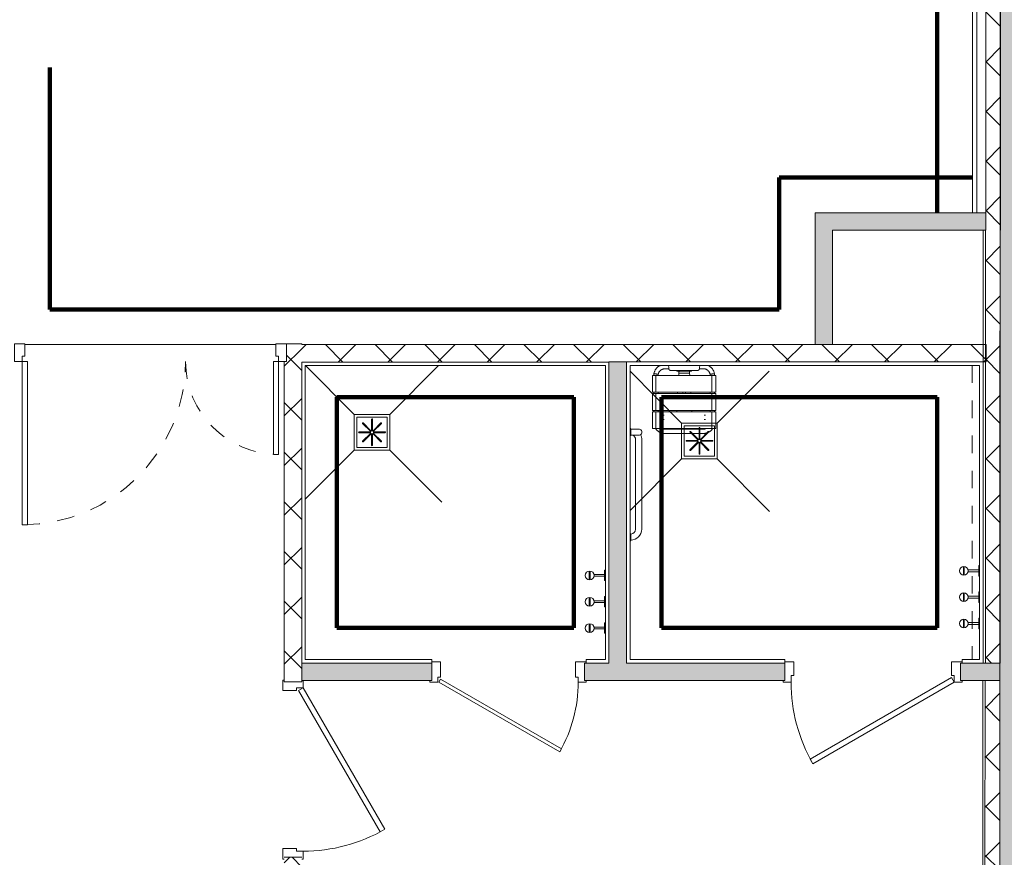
# Model space of a CAD drawing. Header units: metres. Extents: x 82 to 222, y -4 to 154.
# Tile 201 of 214: x 186.76 to 192.37, y 114.82 to 119.6. Entities that reach past the tile are written whole.
import ezdxf

# ---------------------------------------------------------------- set-up
doc = ezdxf.new("R2010")
doc.units = ezdxf.units.M
doc.linetypes.add('Tiret', pattern=[0.0025, 0.00125, -0.00125])
for name, color, linetype, lineweight, true_color in [('A-AREA', 9, 'Tiret', 5, 0x808080), ('A-DETL', 7, 'Continuous', 5, 0x00a600), ('A-DOOR-FRAM', 7, 'Continuous', 5, 0x2a2a2a)]:
    doc.layers.add(name, color=color, linetype=linetype, lineweight=lineweight, true_color=true_color)
for name, color, linetype, lineweight in [('A-DOOR', 7, 'Continuous', 5), ('A-FLOR', 7, 'Continuous', 5), ('A-WALL', 7, 'Continuous', 5), ('I-FURN', 7, 'Continuous', 5), ('I-WALL', 7, 'Continuous', 5), ('P-SANR-FIXT', 7, 'Continuous', 5)]:
    doc.layers.add(name, color=color, linetype=linetype, lineweight=lineweight)
doc.layers.add('A-WALL-PATT', color=7, linetype='Continuous', true_color=0x2a2a2a)
pattern_1 = [(45, (-9.11556, 107.194), (-0.14142136, 0.14142136), []), (135, (-9.11556, 107.194), (-0.14142136, -0.14142136), [])]

# ---------------------------------------------------------------- blocks, each defined once
blk = doc.blocks.new('Grz_porte 1V recouvrement 30_ - 93x204-V100-DCE-Plan de reperage des murs- rez de rue-200 - Dépendante 1')
at = {"layer": 'A-DOOR'}
for p, q in [((-0.3554, -0.497), (0.45, -0.032)), ((0.465, -0.058), (0.45, -0.032)), ((0.465, -0.058), (-0.3404, -0.523)), ((-0.3404, -0.523), (-0.3554, -0.497))]:
    blk.add_line(p, q, dxfattribs=at)
blk.add_arc((0.465, -0.058), 0.93, 180, 210, dxfattribs=at)
at = {"layer": 'A-DOOR-FRAM', "color": 7}
for p, q in [((-0.45, 0.058), (-0.51, 0.058)), ((-0.51, 0.058), (-0.51, 0.05)), ((-0.45, -0.02), (-0.45, 0.058)), ((0.51, 0.058), (0.45, 0.058)), ((0.45, 0.058), (0.45, -0.02)), ((0.51, 0.05), (0.51, 0.058)), ((-0.51, -0.05), (-0.51, -0.058)), ((-0.465, -0.058), (-0.465, -0.02)), ((-0.465, -0.02), (-0.45, -0.02)), ((0.45, -0.02), (0.465, -0.02)), ((0.465, -0.02), (0.465, -0.058)), ((-0.51, -0.058), (-0.465, -0.058)), ((0.465, -0.058), (0.5064, -0.058))]:
    blk.add_line(p, q, dxfattribs=at)
blk = doc.blocks.new('OMD_Porte 2V tunnel - 140x204 _occulus-5373049-DCE-Plan de reperage des murs- rez de rue-200 - Dépendante 1')
at = {"layer": 'A-DOOR'}
for p, q in [((-0.765, 0.05), (-0.825, 0.05)), ((-0.825, 0.05), (-0.825, -0.05)), ((-0.765, -0.02), (-0.765, 0.05)), ((0.725, 0.05), (0.665, 0.05)), ((0.665, 0.05), (0.665, -0.02)), ((0.725, -0.05), (0.725, 0.05)), ((-0.825, -0.05), (-0.78, -0.05)), ((-0.78, -0.05), (-0.78, -0.02)), ((-0.78, -0.02), (-0.765, -0.02)), ((-0.78, -0.98), (-0.78, -0.05)), ((-0.78, -0.05), (-0.75, -0.05)), ((-0.75, -0.05), (-0.75, -0.98)), ((0.65, -0.58), (0.65, -0.05)), ((0.65, -0.05), (0.68, -0.05)), ((0.665, -0.02), (0.68, -0.02)), ((0.68, -0.02), (0.68, -0.05)), ((0.68, -0.05), (0.68, -0.58)), ((0.68, -0.05), (0.725, -0.05)), ((0.68, -0.58), (0.65, -0.58)), ((-0.75, -0.98), (-0.78, -0.98))]:
    blk.add_line(p, q, dxfattribs=at)
at = {"layer": 'A-DOOR', "linetype": 'Tiret'}
for centre, radius, start, end in [((-0.78, -0.05), 0.93, 270, 0), ((0.68, -0.05), 0.53, 180, 270)]:
    blk.add_arc(centre, radius, start, end, dxfattribs=at)
blk = doc.blocks.new('Grz_porte 1V recouvrement 30_ - 93x204-4777654-DCE-Plan de reperage des murs- rez de rue-200 - Dépendante 1')
at = {"layer": 'A-DOOR'}
for p, q in [((-0.3554, -0.497), (0.45, -0.032)), ((0.465, -0.058), (0.45, -0.032)), ((0.465, -0.058), (-0.3404, -0.523)), ((-0.3404, -0.523), (-0.3554, -0.497))]:
    blk.add_line(p, q, dxfattribs=at)
blk.add_arc((0.465, -0.058), 0.93, 180, 210, dxfattribs=at)
at = {"layer": 'A-DOOR-FRAM', "color": 7}
for p, q in [((-0.45, 0.058), (-0.5, 0.058)), ((-0.45, -0.02), (-0.45, 0.058)), ((0.51, 0.058), (0.45, 0.058)), ((0.45, 0.058), (0.45, -0.02)), ((-0.51, -0.05), (-0.51, -0.058)), ((-0.465, -0.058), (-0.465, -0.02)), ((-0.465, -0.02), (-0.45, -0.02)), ((0.45, -0.02), (0.465, -0.02)), ((0.465, -0.02), (0.465, -0.058)), ((0.51, -0.058), (0.51, -0.05)), ((-0.51, -0.058), (-0.465, -0.058)), ((0.465, -0.058), (0.51, -0.058))]:
    blk.add_line(p, q, dxfattribs=at)
blk = doc.blocks.new('Grz_patère - Grz_patère-V116-DCE-Plan de reperage des murs- rez de rue-200 - Dépendante 1')
at = {"layer": 'I-FURN'}
for p, q in [((0.005, 0.03), (0, 0.03)), ((0.005, -0.03), (0.005, 0.03)), ((0.0655, 0.005), (0.005, 0.005)), ((0.088, -0.025), (0.088, 0.025)), ((0.092, -0.025), (0.092, 0.025)), ((0, -0.03), (0.005, -0.03)), ((0.005, -0.005), (0.0655, -0.005))]:
    blk.add_line(p, q, dxfattribs=at)
blk.add_circle((0.09, 0), 0.025, dxfattribs=at)
blk = doc.blocks.new('siege rabattable 3D - Type 1-V123-DCE-Plan de reperage des murs- rez de rue-200 - Dépendante 1')
at = {"layer": 'I-FURN'}
for p, q in [((0.015, -0.089), (0.0379, -0.089)), ((0.0486, -0.0991), (0.0486, -0.0985)), ((0.0486, -0.0991), (0.2014, -0.0991)), ((0.083, -0.1005), (0.083, -0.1024)), ((0.083, -0.1024), (0.167, -0.1024)), ((0.0957, -0.1034), (0.1548, -0.1034)), ((0.167, -0.1024), (0.167, -0.1005)), ((0.2014, -0.0985), (0.2014, -0.0991)), ((0.2122, -0.089), (0.2352, -0.089)), ((-0.055, -0.127), (-0.055, -0.2224)), ((-0.037, -0.127), (-0.0549, -0.127)), ((-0.0474, -0.1175), (-0.0474, -0.127)), ((0.283, -0.127), (-0.037, -0.127)), ((-0.037, -0.127), (-0.037, -0.2224)), ((-0.0226, -0.127), (-0.0226, -0.1197)), ((0.095, -0.114), (0.0941, -0.127)), ((0.095, -0.114), (0.1556, -0.114)), ((0.1565, -0.127), (0.1556, -0.114)), ((0.2727, -0.1197), (0.2727, -0.127)), ((0.305, -0.127), (0.283, -0.127)), ((0.283, -0.127), (0.283, -0.2224)), ((0.2975, -0.127), (0.2975, -0.1175)), ((0.305, -0.2224), (0.305, -0.127)), ((-0.0549, -0.2224), (-0.037, -0.2224)), ((-0.0474, -0.2224), (-0.0474, -0.2305)), ((-0.037, -0.2224), (0.283, -0.2224)), ((-0.0226, -0.2305), (-0.0226, -0.2224)), ((0.0874, -0.2224), (0.0868, -0.2305)), ((0.1637, -0.2305), (0.1632, -0.2224)), ((0.2727, -0.2224), (0.2727, -0.2305)), ((0.283, -0.2224), (0.305, -0.2224)), ((0.2975, -0.2305), (0.2975, -0.2224)), ((-0.055, -0.2305), (-0.055, -0.3259)), ((-0.037, -0.2305), (-0.0549, -0.2305)), ((0.283, -0.2305), (-0.037, -0.2305)), ((-0.037, -0.2305), (-0.037, -0.3259)), ((0.305, -0.2305), (0.283, -0.2305)), ((0.283, -0.2305), (0.283, -0.3259)), ((0.305, -0.3259), (0.305, -0.2305)), ((-0.055, -0.3334), (-0.055, -0.4288)), ((-0.0549, -0.3259), (-0.037, -0.3259)), ((-0.037, -0.3334), (-0.0549, -0.3334)), ((-0.0474, -0.3259), (-0.0474, -0.3334)), ((-0.037, -0.3259), (0.283, -0.3259)), ((0.283, -0.3334), (-0.037, -0.3334)), ((-0.037, -0.3334), (-0.037, -0.4288)), ((-0.0226, -0.3334), (-0.0226, -0.3259)), ((0.0826, -0.3334), (0.0826, -0.3259)), ((0.1679, -0.3259), (0.1679, -0.3334)), ((0.2727, -0.3259), (0.2727, -0.3334)), ((0.283, -0.3259), (0.305, -0.3259)), ((0.305, -0.3334), (0.283, -0.3334)), ((0.283, -0.3334), (0.283, -0.4288)), ((0.2975, -0.3334), (0.2975, -0.3259)), ((0.305, -0.4288), (0.305, -0.3334)), ((0.0102, -0.3538), (0.003, -0.3538)), ((0.003, -0.3779), (0.0102, -0.3779)), ((0.2464, -0.3538), (0.2392, -0.3538)), ((0.2392, -0.3779), (0.2464, -0.3779)), ((-0.0549, -0.4288), (-0.037, -0.4288)), ((-0.037, -0.4288), (0.283, -0.4288)), ((0.2356, -0.4325), (0.0145, -0.4325)), ((0.283, -0.4288), (0.305, -0.4288)), ((0.0145, -0.4574), (0.2356, -0.4574))]:
    blk.add_line(p, q, dxfattribs=at)
at = {"layer": 'I-FURN', "flags": 128}
for points in [[(-0.0119, -0.0702), (-0.0142, -0.0713), (-0.0164, -0.0725), (-0.0186, -0.0738), (-0.0207, -0.0752), (-0.0228, -0.0767), (-0.0248, -0.0782), (-0.0267, -0.0798), (-0.0286, -0.0815), (-0.0303, -0.0833), (-0.0321, -0.0852), (-0.0337, -0.0871), (-0.0353, -0.089), (-0.0368, -0.0911), (-0.0382, -0.0932), (-0.0395, -0.0953), (-0.0407, -0.0975), (-0.0419, -0.0998), (-0.0429, -0.1021), (-0.0439, -0.1044), (-0.0448, -0.1068), (-0.0455, -0.1092), (-0.0462, -0.1116), (-0.0468, -0.1141), (-0.0473, -0.1166), (-0.0474, -0.1175)], [(-0.0226, -0.1197), (-0.0223, -0.1182), (-0.0219, -0.1167), (-0.0214, -0.1152), (-0.0209, -0.1138), (-0.0204, -0.1124), (-0.0197, -0.111), (-0.019, -0.1096), (-0.0183, -0.1083), (-0.0175, -0.1069), (-0.0167, -0.1057), (-0.0158, -0.1044), (-0.0149, -0.1032), (-0.0139, -0.102), (-0.0128, -0.1009), (-0.0118, -0.0998), (-0.0106, -0.0988), (-0.0095, -0.0978), (-0.0083, -0.0968), (-0.007, -0.0959), (-0.0058, -0.095), (-0.0044, -0.0942), (-0.0031, -0.0935), (-0.0017, -0.0928), (-0.0004, -0.0922), (0.0011, -0.0916), (0.0025, -0.0911), (0.004, -0.0906), (0.0054, -0.0902), (0.0069, -0.0898), (0.0084, -0.0895), (0.01, -0.0893), (0.0115, -0.0891), (0.013, -0.089), (0.0145, -0.089), (0.015, -0.089)], [(0.0957, -0.1034), (0.0957, -0.1042), (0.0956, -0.1058), (0.0954, -0.1081), (0.0952, -0.1109), (0.095, -0.114)], [(0.0961, -0.0985), (0.0959, -0.101), (0.0958, -0.1027), (0.0957, -0.1034)], [(0.1548, -0.1034), (0.1548, -0.1027), (0.1547, -0.101), (0.1545, -0.0985)], [(0.1556, -0.114), (0.1554, -0.1109), (0.1552, -0.1081), (0.155, -0.1058), (0.1549, -0.1042), (0.1548, -0.1034)], [(0.2352, -0.089), (0.2367, -0.089), (0.2382, -0.0891), (0.2397, -0.0892), (0.2413, -0.0895), (0.2428, -0.0897), (0.2443, -0.0901), (0.2458, -0.0905), (0.2472, -0.0909), (0.2487, -0.0914), (0.2501, -0.092), (0.2515, -0.0926), (0.2529, -0.0933), (0.2542, -0.094), (0.2555, -0.0948), (0.2568, -0.0957), (0.2581, -0.0966), (0.2593, -0.0975), (0.2604, -0.0985), (0.2616, -0.0995), (0.2627, -0.1006), (0.2637, -0.1017), (0.2647, -0.1029), (0.2657, -0.1041), (0.2666, -0.1053), (0.2674, -0.1066), (0.2682, -0.1079), (0.269, -0.1092), (0.2697, -0.1106), (0.2703, -0.112), (0.2709, -0.1134), (0.2714, -0.1149), (0.2719, -0.1163), (0.2723, -0.1178), (0.2726, -0.1193), (0.2727, -0.1197)], [(0.2975, -0.1175), (0.2971, -0.115), (0.2966, -0.1126), (0.2959, -0.1101), (0.2952, -0.1077), (0.2944, -0.1053), (0.2934, -0.103), (0.2924, -0.1007), (0.2913, -0.0984), (0.2901, -0.0962), (0.2888, -0.094), (0.2874, -0.0919), (0.286, -0.0898), (0.2844, -0.0878), (0.2828, -0.0859), (0.2811, -0.084), (0.2794, -0.0822), (0.2775, -0.0805), (0.2756, -0.0788), (0.2736, -0.0772), (0.2716, -0.0757), (0.2695, -0.0743), (0.2674, -0.073), (0.2652, -0.0717), (0.2629, -0.0706), (0.2606, -0.0695)], [(-0.038, -0.4283), (-0.0366, -0.4304), (-0.0352, -0.4324), (-0.0336, -0.4343), (-0.0321, -0.4362), (-0.0304, -0.4381), (-0.0286, -0.4398), (-0.0268, -0.4415), (-0.0249, -0.4431), (-0.023, -0.4447), (-0.021, -0.4461), (-0.0189, -0.4475), (-0.0168, -0.4488), (-0.0147, -0.45), (-0.0125, -0.4512), (-0.0102, -0.4522), (-0.0079, -0.4531), (-0.0056, -0.454), (-0.0032, -0.4547), (-0.0008, -0.4554), (0.0016, -0.456), (0.004, -0.4564), (0.0065, -0.4568), (0.0089, -0.4571), (0.0114, -0.4573), (0.0139, -0.4573), (0.0145, -0.4574)], [(0.0145, -0.4325), (0.0131, -0.4325), (0.0116, -0.4324), (0.0101, -0.4323), (0.0086, -0.4321), (0.0072, -0.4318), (0.0057, -0.4315), (0.0043, -0.4311), (0.0029, -0.4306), (0.0015, -0.4302), (0.0001, -0.4296), (-0.0013, -0.429)], [(0.2518, -0.4288), (0.2504, -0.4294), (0.249, -0.43), (0.2476, -0.4305), (0.2462, -0.431), (0.2448, -0.4314), (0.2433, -0.4317), (0.2419, -0.432), (0.2404, -0.4322), (0.2389, -0.4324), (0.2375, -0.4325), (0.236, -0.4325), (0.2356, -0.4325)], [(0.2356, -0.4574), (0.238, -0.4573), (0.2405, -0.4572), (0.243, -0.4569), (0.2454, -0.4566), (0.2479, -0.4561), (0.2503, -0.4556), (0.2527, -0.4549), (0.2551, -0.4542), (0.2574, -0.4534), (0.2597, -0.4525), (0.262, -0.4514), (0.2642, -0.4503), (0.2664, -0.4492), (0.2685, -0.4479), (0.2706, -0.4465), (0.2726, -0.4451), (0.2745, -0.4436), (0.2764, -0.442), (0.2783, -0.4403), (0.28, -0.4386), (0.2817, -0.4367), (0.2833, -0.4349), (0.2849, -0.4329), (0.2863, -0.4309), (0.2877, -0.4289)]]:
    blk.add_lwpolyline(points, dxfattribs=at)
at = {"layer": 'I-FURN'}
for centre, start, end in [((-0.0026, -0.0843), 9.4726, 20.8401), ((0.2526, -0.0843), 159.1599, 170.5274)]:
    blk.add_arc(centre, 0.0404, start, end, dxfattribs=at)
for points in [[(0.0373, -0.0777), (0.0375, -0.0793), (0.0379, -0.0825), (0.0378, -0.0856), (0.0377, -0.0871)], [(0.083, -0.1005), (0.0835, -0.1), (0.084, -0.0993), (0.0846, -0.0985)], [(0.1654, -0.0985), (0.1659, -0.0993), (0.1664, -0.1), (0.167, -0.1005)], [(0.2123, -0.0871), (0.2122, -0.0856), (0.2122, -0.0825), (0.2125, -0.0793), (0.2128, -0.0777)], [(-0.0234, -0.1196), (-0.0239, -0.1196), (-0.0253, -0.1194), (-0.0287, -0.1191), (-0.0328, -0.1187), (-0.0372, -0.1183), (-0.0413, -0.118), (-0.0447, -0.1177), (-0.0469, -0.1176), (-0.0474, -0.1175), (-0.0474, -0.1175)], [(0.2735, -0.1196), (0.274, -0.1196), (0.2754, -0.1194), (0.2788, -0.1191), (0.2829, -0.1187), (0.2873, -0.1183), (0.2915, -0.118), (0.2948, -0.1177), (0.297, -0.1176), (0.2975, -0.1175), (0.2975, -0.1175)], [(0.1175, -0.2305), (0.1176, -0.2278), (0.1178, -0.2251), (0.118, -0.2224)], [(0.118, -0.2224), (0.1178, -0.2251), (0.1176, -0.2278), (0.1175, -0.2305)], [(0.1326, -0.2224), (0.1328, -0.2251), (0.1329, -0.2278), (0.133, -0.2305)], [(0.133, -0.2305), (0.1329, -0.2278), (0.1328, -0.2251), (0.1326, -0.2224)]]:
    blk.add_open_spline(points, degree=3, dxfattribs=at)
for points, knots in [([(0.0377, -0.0871), (0.0377, -0.0876), (0.0378, -0.0885), (0.038, -0.0899), (0.0383, -0.0909), (0.0386, -0.0917), (0.0388, -0.0923), (0.0391, -0.0929), (0.0395, -0.0936), (0.0403, -0.0947), (0.0413, -0.0956), (0.0421, -0.0963), (0.0426, -0.0966), (0.043, -0.0969), (0.0433, -0.0971), (0.0436, -0.0972), (0.0438, -0.0973), (0.0442, -0.0975), (0.0446, -0.0977), (0.045, -0.0979), (0.0454, -0.098), (0.0457, -0.0981), (0.0461, -0.0981), (0.0465, -0.0982), (0.0473, -0.0983), (0.0481, -0.0984), (0.0486, -0.0985)], [0, 0, 0, 0, 0.071429, 0.142857, 0.214286, 0.25, 0.285714, 0.321429, 0.357143, 0.428571, 0.571429, 0.607143, 0.642857, 0.678571, 0.696429, 0.714286, 0.732143, 0.75, 0.785714, 0.821429, 0.839286, 0.857143, 0.875, 0.892857, 0.928571, 1, 1, 1, 1]), ([(0.2014, -0.0985), (0.202, -0.0984), (0.2027, -0.0983), (0.2035, -0.0982), (0.204, -0.0981), (0.2043, -0.0981), (0.2046, -0.098), (0.205, -0.0979), (0.2055, -0.0977), (0.2059, -0.0975), (0.2062, -0.0973), (0.2065, -0.0972), (0.2067, -0.0971), (0.2071, -0.0969), (0.2075, -0.0966), (0.2079, -0.0963), (0.2088, -0.0956), (0.2096, -0.0948), (0.2103, -0.0939), (0.2106, -0.0934), (0.211, -0.0929), (0.2112, -0.0923), (0.2115, -0.0917), (0.2118, -0.0909), (0.2122, -0.0894), (0.2123, -0.0881), (0.2123, -0.0871)], [0, 0, 0, 0, 0.071429, 0.107143, 0.125, 0.142857, 0.160714, 0.178571, 0.214286, 0.25, 0.267857, 0.285714, 0.303571, 0.321429, 0.357143, 0.392857, 0.428571, 0.571429, 0.607143, 0.642857, 0.678571, 0.714286, 0.75, 0.785714, 0.857143, 1, 1, 1, 1])]:
    blk.add_open_spline(points, degree=3, knots=knots, dxfattribs=at)
blk = doc.blocks.new('OMD_Siphondouche - 80x80-V124-DCE-Plan de reperage des murs- rez de rue-200 - Dépendante 1')
at = {"layer": 'P-SANR-FIXT'}
for p, q in [((-0.1018, 0.1019), (-0.4, 0.4012)), ((0.1018, 0.1019), (0.3949, 0.3961)), ((-0.1019, -0.1017), (-0.1019, 0.1017)), ((-0.1019, 0.1017), (0.1019, 0.1017)), ((-0.0866, -0.0865), (-0.0866, 0.0865)), ((-0.0866, 0.0865), (0.0866, 0.0865)), ((-0.0022, 0.0104), (-0.0022, 0.074)), ((0.0022, 0.0104), (0.0022, 0.074)), ((0.0866, 0.0865), (0.0866, -0.0865)), ((0.1019, 0.1017), (0.1019, -0.1017)), ((-0.0104, 0.0022), (-0.074, 0.0022)), ((-0.0089, 0.0058), (-0.0539, 0.0508)), ((-0.0058, 0.0089), (-0.0508, 0.0539)), ((0.0058, 0.0089), (0.0508, 0.0539)), ((0.0089, 0.0058), (0.0539, 0.0508)), ((0.0104, 0.0022), (0.074, 0.0022)), ((-0.0104, -0.0022), (-0.074, -0.0022)), ((-0.0089, -0.0058), (-0.0539, -0.0508)), ((-0.0058, -0.0089), (-0.0508, -0.0539)), ((-0.0022, -0.0104), (-0.0022, -0.074)), ((0.0022, -0.0104), (0.0022, -0.074)), ((0.0058, -0.0089), (0.0508, -0.0539)), ((0.0089, -0.0058), (0.0539, -0.0508)), ((0.0104, -0.0022), (0.074, -0.0022)), ((-0.1018, -0.1019), (-0.3965, -0.3977)), ((0.1019, -0.1017), (-0.1019, -0.1017)), ((0.0866, -0.0865), (-0.0866, -0.0865)), ((0.1018, -0.1019), (0.3951, -0.3963))]:
    blk.add_line(p, q, dxfattribs=at)
for centre, start, end in [((0, 0.074), 359.151, 180.849), ((-0.074, 0), 89.151, 270.849), ((-0.0523, 0.0523), 44.1511, 225.849), ((-0.0104, 0), 270, 90), ((-0.0074, 0.0074), 225, 45), ((0, 0.0104), 180, 0), ((0.0074, 0.0074), 135, 315), ((0.0104, 0), 90, 270), ((0.0523, 0.0523), 314.151, 135.8489), ((0.074, 0), 269.151, 90.849), ((-0.0523, -0.0523), 134.1511, 315.849), ((-0.0074, -0.0074), 315, 135), ((0, -0.0104), 0, 180), ((0.0074, -0.0074), 45, 225), ((0.0523, -0.0523), 224.151, 45.849), ((0, -0.074), 179.151, 0.849)]:
    blk.add_arc(centre, 0.00219, start, end, dxfattribs=at)
blk = doc.blocks.new('OMD_barre d_appui - Type 1-4236662-DCE-Plan de reperage des murs- rez de rue-200 - Dépendante 1')
at = {"layer": 'P-SANR-FIXT'}
for p, q in [((-0.1902, 0.0744), (-0.1902, 0.1193)), ((-0.1552, 0.0744), (-0.1552, 0.1192)), ((0.38, 0.1369), (-0.13, 0.1369)), ((-0.1902, 0.0744), (-0.1946, 0.07)), ((-0.1552, 0.0744), (-0.1902, 0.0744)), ((-0.1509, 0.07), (-0.1552, 0.0744)), ((0.38, 0.1019), (-0.13, 0.1019)), ((0.4075, 0.0744), (0.4039, 0.07)), ((0.4448, 0.0744), (0.4075, 0.0744)), ((0.4491, 0.07), (0.4448, 0.0744))]:
    blk.add_line(p, q, dxfattribs=at)
for centre, radius, start, end in [((-0.1727, 0.1193), 0.0175, 359.3618, 180), ((-0.13, 0.0743), 0.0625, 90.017, 117.3668), ((0.38, 0.0744), 0.0625, 360, 90), ((-0.13, 0.0744), 0.0275, 89.9739, 156.5493), ((0.38, 0.0744), 0.0275, 0.0003, 90)]:
    blk.add_arc(centre, radius, start, end, dxfattribs=at)
blk = doc.blocks.new('Grz_porte 1V recouvrement 30_ - 80x204-4237088-DCE-Plan de reperage des murs- rez de rue-200 - Dépendante 1')
at = {"layer": 'A-DOOR'}
for p, q in [((-0.2941, 0.4558), (-0.3041, 0.4385)), ((0.395, 0.058), (-0.2941, 0.4558)), ((-0.3041, 0.4385), (0.385, 0.0407)), ((0.395, 0.058), (0.385, 0.0407))]:
    blk.add_line(p, q, dxfattribs=at)
blk.add_arc((0.4, 0.058), 0.8, 150.179, 180, dxfattribs=at)
at = {"layer": 'A-DOOR-FRAM', "color": 7}
for p, q in [((-0.445, 0.058), (-0.4, 0.058)), ((-0.445, 0.05), (-0.445, 0.058)), ((-0.4, 0.058), (-0.4, 0.03)), ((0.4, 0.058), (0.445, 0.058)), ((0.4, 0.03), (0.4, 0.058)), ((0.445, 0.058), (0.445, 0.05)), ((-0.4, 0.03), (-0.385, 0.03)), ((-0.385, 0.03), (-0.385, -0.058)), ((0.385, 0.03), (0.4, 0.03)), ((0.385, -0.058), (0.385, 0.03)), ((-0.385, -0.058), (-0.445, -0.058)), ((0.435, -0.058), (0.385, -0.058))]:
    blk.add_line(p, q, dxfattribs=at)
blk = doc.blocks.new('Grz_patère - Grz_patère-V125-DCE-Plan de reperage des murs- rez de rue-200 - Dépendante 1')
at = {"layer": 'I-FURN'}
for p, q in [((0.005, 0.03), (0, 0.03)), ((0.005, -0.03), (0.005, 0.03)), ((0.0655, 0.005), (0.005, 0.005)), ((0.088, -0.025), (0.088, 0.025)), ((0.092, -0.025), (0.092, 0.025)), ((0, -0.03), (0.005, -0.03)), ((0.005, -0.005), (0.0655, -0.005))]:
    blk.add_line(p, q, dxfattribs=at)
blk.add_circle((0.09, 0), 0.025, dxfattribs=at)
blk = doc.blocks.new('OMD_Siphondouche - 80x80-1819164-DCE-Plan de reperage des murs- rez de rue-200 - Dépendante 1')
at = {"layer": 'P-SANR-FIXT'}
for p, q in [((-0.1018, 0.1019), (-0.3788, 0.38)), ((0.1018, 0.1019), (0.3788, 0.38)), ((-0.1019, 0.1017), (-0.1019, -0.1017)), ((0.1019, 0.1017), (-0.1019, 0.1017)), ((-0.0866, 0.0865), (-0.0866, -0.0865)), ((0.0866, 0.0865), (-0.0866, 0.0865)), ((-0.0022, 0.0104), (-0.0022, 0.074)), ((0.0022, 0.0104), (0.0022, 0.074)), ((0.0866, -0.0865), (0.0866, 0.0865)), ((0.1019, -0.1017), (0.1019, 0.1017)), ((-0.0104, 0.0022), (-0.074, 0.0022)), ((-0.0089, 0.0058), (-0.0539, 0.0508)), ((-0.0058, 0.0089), (-0.0508, 0.0539)), ((0.0058, 0.0089), (0.0508, 0.0539)), ((0.0089, 0.0058), (0.0539, 0.0508)), ((0.0104, 0.0022), (0.074, 0.0022)), ((-0.0104, -0.0022), (-0.074, -0.0022)), ((-0.0089, -0.0058), (-0.0539, -0.0508)), ((-0.0058, -0.0089), (-0.0508, -0.0539)), ((-0.0022, -0.0104), (-0.0022, -0.074)), ((0.0022, -0.0104), (0.0022, -0.074)), ((0.0058, -0.0089), (0.0508, -0.0539)), ((0.0089, -0.0058), (0.0539, -0.0508)), ((0.0104, -0.0022), (0.074, -0.0022)), ((-0.1018, -0.1019), (-0.3802, -0.3813)), ((-0.1019, -0.1017), (0.1019, -0.1017)), ((-0.0866, -0.0865), (0.0866, -0.0865)), ((0.1018, -0.1019), (0.3968, -0.398))]:
    blk.add_line(p, q, dxfattribs=at)
for centre, start, end in [((0, 0.074), 359.151, 180.849), ((-0.074, 0), 89.151, 270.849), ((-0.0523, 0.0523), 44.151, 225.8489), ((-0.0104, 0), 270, 90), ((-0.0074, 0.0074), 225, 45), ((0, 0.0104), 180, 360), ((0.0074, 0.0074), 135, 315), ((0.0104, 0), 90, 270), ((0.0523, 0.0523), 314.151, 135.849), ((0.074, 0), 269.151, 90.849), ((-0.0523, -0.0523), 134.151, 315.8489), ((-0.0074, -0.0074), 315, 135), ((0, -0.0104), 360, 180), ((0.0074, -0.0074), 45, 225), ((0.0523, -0.0523), 224.1511, 45.849), ((0, -0.074), 179.151, 0.849)]:
    blk.add_arc(centre, 0.00219, start, end, dxfattribs=at)
blk = doc.blocks.new('Grz_patère - Grz_patère-V126-DCE-Plan de reperage des murs- rez de rue-200 - Dépendante 1')
at = {"layer": 'I-FURN'}
for p, q in [((0, 0.03), (0, 0.0113)), ((0.005, 0.03), (0, 0.03)), ((0.005, -0.03), (0.005, 0.03)), ((0.0655, 0.005), (0.005, 0.005)), ((0.088, -0.025), (0.088, 0.025)), ((0.092, -0.025), (0.092, 0.025)), ((0, -0.03), (0.005, -0.03)), ((0.005, -0.005), (0.0655, -0.005))]:
    blk.add_line(p, q, dxfattribs=at)
blk.add_circle((0.09, 0), 0.025, dxfattribs=at)

msp = doc.modelspace()

# ---------------------------------------------------------------- hatches: boundary and pattern name
at = {"layer": 'A-WALL-PATT'}
h = msp.add_hatch(color=256, dxfattribs=at)
h.paths.add_polyline_path([(192.3465, 111.0892), (192.6465, 111.0893), (192.6508, 132.2266), (192.3518, 132.2267), (192.3465, 111.0893)])
h.paths.add_polyline_path([(192.6522, 133.8136), (192.6523, 134.391), (192.3523, 134.3909), (192.3522, 133.8136)])
at = {"layer": 'A-WALL-PATT', "lineweight": 5, "true_color": 0x7e7e7e}
h = msp.add_hatch(dxfattribs=at)
h.set_pattern_fill('FP_1', color=8, style=0, pattern_type=2)
h.set_pattern_definition(pattern_1)
h.paths.add_polyline_path([(192.3515, 118.3964), (192.3515, 130.8493), (192.2665, 130.8493), (192.2665, 118.3964), (192.3498, 118.3964)])
at = {"layer": 'A-WALL-PATT', "true_color": 0xc0c0c0}
for points in [[(191.2948, 117.7463), (191.3948, 117.7463), (191.3948, 118.4964), (191.2948, 118.4964), (191.2948, 118.3418)], [(192.2665, 118.3964), (192.2648, 118.4964), (191.3948, 118.4964), (191.3948, 118.3964), (192.2648, 118.3964)], [(190.2207, 115.9306), (190.2207, 117.646), (190.1207, 117.646), (190.1207, 115.9306)]]:
    msp.add_hatch(color=9, dxfattribs=at).paths.add_polyline_path(points)
at = {"layer": 'A-WALL-PATT', "lineweight": 5, "true_color": 0x7e7e7e}
h = msp.add_hatch(dxfattribs=at)
h.set_pattern_fill('FP_1', color=8, style=0, pattern_type=2)
h.set_pattern_definition(pattern_1)
h.paths.add_polyline_path([(192.3498, 115.9306), (192.3498, 118.3964), (192.2648, 118.3964), (192.2648, 115.9306), (192.3477, 115.9306)])
at = {"layer": 'A-WALL-PATT', "lineweight": 5}
h = msp.add_hatch(dxfattribs=at)
h.set_pattern_fill('FP_1', style=0, pattern_type=2)
h.set_pattern_definition(pattern_1)
h.paths.add_polyline_path([(188.2707, 111.3855), (188.3707, 111.3856), (188.3707, 114.8242), (188.2707, 114.8242), (188.2707, 111.4683)])
h.paths.add_polyline_path([(188.3707, 115.8242), (188.3707, 117.749), (188.2838, 117.749), (188.2838, 117.649), (188.2707, 117.649), (188.2707, 115.8242)])
h = msp.add_hatch(dxfattribs=at)
h.set_pattern_fill('FP_1', style=0, pattern_type=2)
h.set_pattern_definition(pattern_1)
h.paths.add_polyline_path([(188.3707, 117.6456), (192.2698, 117.6465), (192.2697, 117.7465), (188.3707, 117.7456), (188.3707, 117.646)])
at = {"layer": 'A-WALL-PATT', "true_color": 0xc0c0c0}
h = msp.add_hatch(color=9, dxfattribs=at)
h.paths.add_polyline_path([(192.1227, 115.8306), (192.3477, 115.8306), (192.3477, 115.9306), (192.1227, 115.9306)])
h.paths.add_polyline_path([(189.9807, 115.8306), (191.1227, 115.8306), (191.1227, 115.9306), (189.9807, 115.9306)])
h.paths.add_polyline_path([(188.3707, 115.8306), (189.1107, 115.8306), (189.1107, 115.9306), (188.3707, 115.9306)])
at = {"layer": 'A-WALL-PATT', "lineweight": 5, "true_color": 0x7e7e7e}
h = msp.add_hatch(dxfattribs=at)
h.set_pattern_fill('FP_1', color=8, style=0, pattern_type=2)
h.set_pattern_definition(pattern_1)
h.paths.add_polyline_path([(192.2616, 111.3865), (192.3466, 111.3865), (192.3477, 115.8306), (192.2627, 115.8306), (192.2616, 111.603)])

# ---------------------------------------------------------------- linework, layer by layer
at = {"layer": 'A-AREA'}
msp.add_line((192.1898, 117.6265), (192.1898, 115.9506), dxfattribs=at)
at = {"layer": 'A-DETL', "color": 43, "lineweight": 100, "true_color": 0xc0ab6b}
msp.add_line((191.9899, 118.4964), (191.9914, 130.8494), dxfattribs=at)
at = {"layer": 'A-DETL', "color": 163, "lineweight": 100, "true_color": 0x8080c0}
for p, q in [((186.9354, 119.3234), (186.9357, 117.9452)), ((191.0898, 117.9452), (191.0898, 118.6964)), ((191.0898, 118.6964), (192.1898, 118.6964)), ((186.9357, 117.9452), (191.0898, 117.9452))]:
    msp.add_line(p, q, dxfattribs=at)
at = {"layer": 'A-DETL', "color": 11, "lineweight": 100, "true_color": 0xff8040}
for p, q in [((188.5707, 117.4456), (189.9207, 117.4456)), ((188.5707, 116.1306), (188.5707, 117.4456)), ((189.9207, 117.4456), (189.9207, 116.1306)), ((190.4207, 117.4465), (190.4207, 116.1306)), ((191.9898, 117.4465), (190.4207, 117.4465)), ((191.9898, 116.1306), (191.9898, 117.4465)), ((189.9207, 116.1306), (188.5707, 116.1306)), ((190.4207, 116.1306), (191.9898, 116.1306))]:
    msp.add_line(p, q, dxfattribs=at)
at = {"layer": 'A-FLOR'}
msp.add_line((186.7938, 117.7452), (188.2238, 117.7456), dxfattribs=at)
at = {"layer": 'A-WALL', "lineweight": 9}
for p, q in [((192.2165, 130.8493), (192.2165, 118.4964)), ((192.2665, 130.8493), (192.2665, 118.3964)), ((192.2665, 118.4964), (192.1915, 118.4964)), ((192.2665, 118.3964), (192.2518, 118.3964)), ((192.2648, 118.3964), (192.2648, 115.9306)), ((191.3948, 117.7463), (191.2948, 117.7463)), ((190.2207, 117.646), (190.1207, 117.646)), ((188.3707, 115.8306), (188.3707, 115.9306)), ((192.3477, 115.9306), (192.2518, 115.9306)), ((192.3477, 115.8306), (192.2497, 115.8306)), ((192.2627, 115.8306), (192.2616, 111.3865))]:
    msp.add_line(p, q, dxfattribs=at)
at = {"layer": 'A-WALL', "lineweight": 20}
for p, q in [((192.3514, 130.8493), (192.3477, 115.9306)), ((192.3477, 115.8306), (192.3466, 111.3865))]:
    msp.add_line(p, q, dxfattribs=at)
at = {"layer": 'I-WALL', "lineweight": 20}
for p, q in [((192.1915, 118.4964), (192.1915, 130.8493)), ((192.3515, 130.8493), (192.3515, 118.3964)), ((191.2948, 117.7463), (191.2948, 118.4964)), ((191.2948, 118.4964), (192.1915, 118.4964)), ((191.3948, 117.7463), (191.3948, 118.3964)), ((192.2518, 118.3964), (191.3948, 118.3964)), ((192.2518, 115.9306), (192.2518, 118.3964)), ((192.3515, 118.3964), (192.3498, 118.3964)), ((192.3498, 118.3964), (192.3498, 115.9306)), ((188.3707, 117.749), (188.2838, 117.749)), ((188.2838, 117.749), (188.2838, 117.649)), ((188.3707, 117.7456), (188.3707, 117.749)), ((188.3707, 117.7456), (191.2948, 117.7463)), ((191.3948, 117.7463), (192.2697, 117.7465)), ((192.2698, 117.6465), (192.2697, 117.7465)), ((188.2707, 115.8242), (188.2707, 117.649)), ((188.2707, 117.649), (188.2838, 117.649)), ((190.1207, 117.646), (188.3707, 117.6456)), ((188.3707, 117.6452), (190.1207, 117.6456)), ((188.3707, 115.9306), (188.3707, 117.6456)), ((190.1007, 117.6256), (188.3907, 117.6252)), ((188.3907, 117.6252), (188.3907, 115.9506)), ((190.1007, 115.9506), (190.1007, 117.6256)), ((190.1207, 117.646), (190.1207, 115.9306)), ((190.2207, 117.646), (192.2698, 117.6465)), ((190.2207, 117.646), (190.2207, 115.9306)), ((192.2317, 117.6265), (190.2407, 117.626)), ((190.2407, 117.626), (190.2407, 115.9506)), ((192.2317, 115.9506), (192.2317, 117.6265)), ((192.2517, 117.6465), (192.2517, 115.9306)), ((189.1107, 115.9506), (188.3907, 115.9506)), ((189.1107, 115.8306), (189.1107, 115.9506)), ((189.9907, 115.9506), (190.1007, 115.9506)), ((189.9907, 115.9506), (189.9907, 115.9306)), ((191.1227, 115.9506), (190.2407, 115.9506)), ((191.1227, 115.8306), (191.1227, 115.9506)), ((192.1327, 115.9506), (192.2317, 115.9506)), ((192.1327, 115.9506), (192.1327, 115.9306)), ((188.3707, 115.9306), (189.1107, 115.9306)), ((189.9807, 115.8306), (189.9807, 115.9306)), ((190.1207, 115.9306), (189.9807, 115.9306)), ((191.1227, 115.9306), (190.2207, 115.9306)), ((192.2518, 115.9306), (192.1227, 115.9306)), ((192.1227, 115.8306), (192.1227, 115.9306)), ((192.3477, 115.8306), (192.3477, 115.9306)), ((192.3498, 115.9306), (192.3477, 115.9306)), ((188.3707, 115.8242), (188.2707, 115.8242)), ((188.3707, 115.8242), (188.3707, 115.8306)), ((188.3707, 115.8306), (189.1107, 115.8306)), ((189.9807, 115.8306), (191.1227, 115.8306)), ((192.1227, 115.8306), (192.2497, 115.8306)), ((192.2486, 111.3865), (192.2497, 115.8306)), ((188.3707, 114.8242), (188.2707, 114.8242))]:
    msp.add_line(p, q, dxfattribs=at)

# ---------------------------------------------------------------- block references
at = {"layer": 'A-DOOR'}
msp.add_blockref('OMD_Porte 2V tunnel - 140x204 _occulus-5373049-DCE-Plan de reperage des murs- rez de rue-200 - Dépendante 1', (187.5588, 117.699), dxfattribs=at)
at = {"layer": 'A-DOOR-FRAM', "color": 7}
for name, p, rotation in [('Grz_porte 1V recouvrement 30_ - 80x204-4237088-DCE-Plan de reperage des murs- rez de rue-200 - Dépendante 1', (189.5457, 115.8806), 180), ('Grz_porte 1V recouvrement 30_ - 93x204-V100-DCE-Plan de reperage des murs- rez de rue-200 - Dépendante 1', (188.3207, 115.3242), 89.99999999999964)]:
    msp.add_blockref(name, p, dxfattribs=dict(at, rotation=rotation))
msp.add_blockref('Grz_porte 1V recouvrement 30_ - 93x204-4777654-DCE-Plan de reperage des murs- rez de rue-200 - Dépendante 1', (191.6227, 115.8806), dxfattribs=at)
at = {"layer": 'I-FURN'}
for name, p, rotation in [('siege rabattable 3D - Type 1-V123-DCE-Plan de reperage des murs- rez de rue-200 - Dépendante 1', (190.4238, 117.6961), 0.0135285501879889), ('Grz_patère - Grz_patère-V126-DCE-Plan de reperage des murs- rez de rue-200 - Dépendante 1', (190.1007, 116.4302), 179.9864714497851), ('Grz_patère - Grz_patère-V116-DCE-Plan de reperage des murs- rez de rue-200 - Dépendante 1', (192.2317, 116.4561), 180), ('Grz_patère - Grz_patère-V116-DCE-Plan de reperage des murs- rez de rue-200 - Dépendante 1', (192.2317, 116.3061), 180), ('Grz_patère - Grz_patère-V126-DCE-Plan de reperage des murs- rez de rue-200 - Dépendante 1', (190.1007, 116.2802), 179.9864714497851), ('Grz_patère - Grz_patère-V125-DCE-Plan de reperage des murs- rez de rue-200 - Dépendante 1', (190.1007, 116.1302), 179.9864714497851), ('Grz_patère - Grz_patère-V116-DCE-Plan de reperage des murs- rez de rue-200 - Dépendante 1', (192.2317, 116.1561), 180)]:
    msp.add_blockref(name, p, dxfattribs=dict(at, rotation=rotation))
at = {"layer": 'P-SANR-FIXT'}
for name, p, rotation in [('OMD_Siphondouche - 80x80-1819164-DCE-Plan de reperage des murs- rez de rue-200 - Dépendante 1', (188.7708, 117.2453), 0.0135285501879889), ('OMD_Siphondouche - 80x80-V124-DCE-Plan de reperage des murs- rez de rue-200 - Dépendante 1', (190.6357, 117.1964), 179.986471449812), ('OMD_barre d_appui - Type 1-4236662-DCE-Plan de reperage des murs- rez de rue-200 - Dépendante 1', (190.1707, 117.0735), 270.0000000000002)]:
    msp.add_blockref(name, p, dxfattribs=dict(at, rotation=rotation))

doc.saveas('drawing.dxf')
